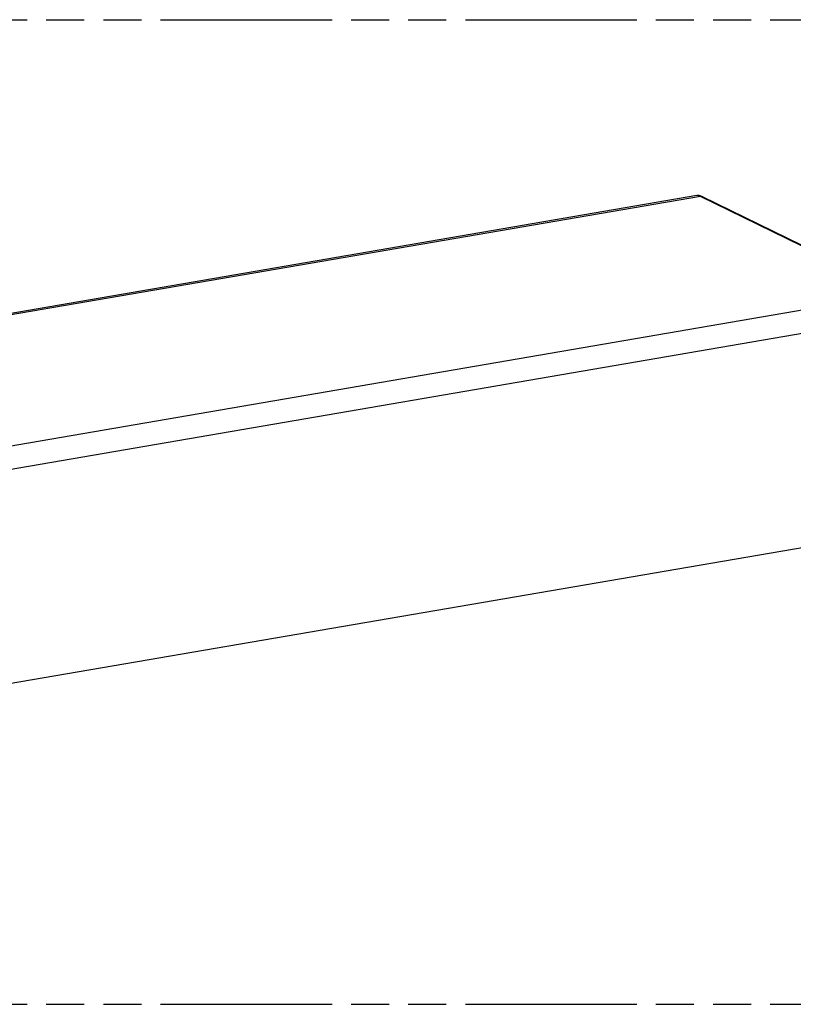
# Model space of a CAD drawing. Header units: millimetres. Extents: x 0 to 210, y 0 to 297.
# Tile 19 of 22: x 89 to 129, y 208 to 258. Entities that reach past the tile are written whole.
import ezdxf

# ---------------------------------------------------------------- set-up
doc = ezdxf.new("R2010")
doc.units = ezdxf.units.MM
doc.header["$LTSCALE"] = 19.36
doc.linetypes.add('PHANTOM', pattern=[0.8, 0.45, -0.05, 0.1, -0.05, 0.1, -0.05])
doc.layers.get('0').update_dxf_attribs({"linetype": 'CONTINUOUS'})
doc.layers.add('DEFAULT_3', color=7, linetype='PHANTOM')

msp = doc.modelspace()

# ---------------------------------------------------------------- linework, layer by layer
at = {"color": 7, "linetype": 'Continuous'}
for p, q in [((123.83461, 248.74482), (68.06375, 239.17373)), ((134.18667, 243.76569), (124.13429, 248.68602)), ((145.95534, 233.74579), (65.36449, 219.91522))]:
    msp.add_line(p, q, dxfattribs=at)
at = {"color": 9, "linetype": 'Continuous'}
for p, q in [((124.03029, 248.6994), (68.33987, 239.14212)), ((134.08267, 243.77908), (124.03029, 248.6994)), ((78.39226, 234.22179), (134.08267, 243.77908)), ((135.02464, 242.73868), (78.40768, 233.02239))]:
    msp.add_line(p, q, dxfattribs=at)
at = {"color": 7, "linetype": 'Continuous'}
msp.add_lwpolyline([(124.13458, 248.68586), (124.09796, 248.70281), (124.05032, 248.7216), (124.00349, 248.73586), (123.95601, 248.74551), (123.90749, 248.74987), (123.85783, 248.74804), (123.83479, 248.74487)], dxfattribs=at)
at = {"color": 9, "linetype": 'Continuous'}
for points, knots in [([(124.03029, 248.6994), (123.99538, 248.71649), (123.93249, 248.74216), (123.86315, 248.74968), (123.83478, 248.74485)], [0, 0, 0, 0, 0.57451795, 1, 1, 1, 1]), ([(124.13428, 248.68601), (124.12675, 248.6897), (124.09379, 248.70258), (124.05679, 248.70391), (124.03028, 248.69936)], [0, 0, 0, 0, 0.23764173, 1, 1, 1, 1])]:
    msp.add_open_spline(points, degree=3, knots=knots, dxfattribs=at)
at = {"layer": 'DEFAULT_3', "color": 91, "linetype": 'PHANTOM', "true_color": 0x80ff80}
for p, q in [((50.12864, 257.68), (150.12864, 257.68)), ((50.12864, 207.68), (150.12864, 207.68))]:
    msp.add_line(p, q, dxfattribs=at)

doc.saveas('drawing.dxf')
